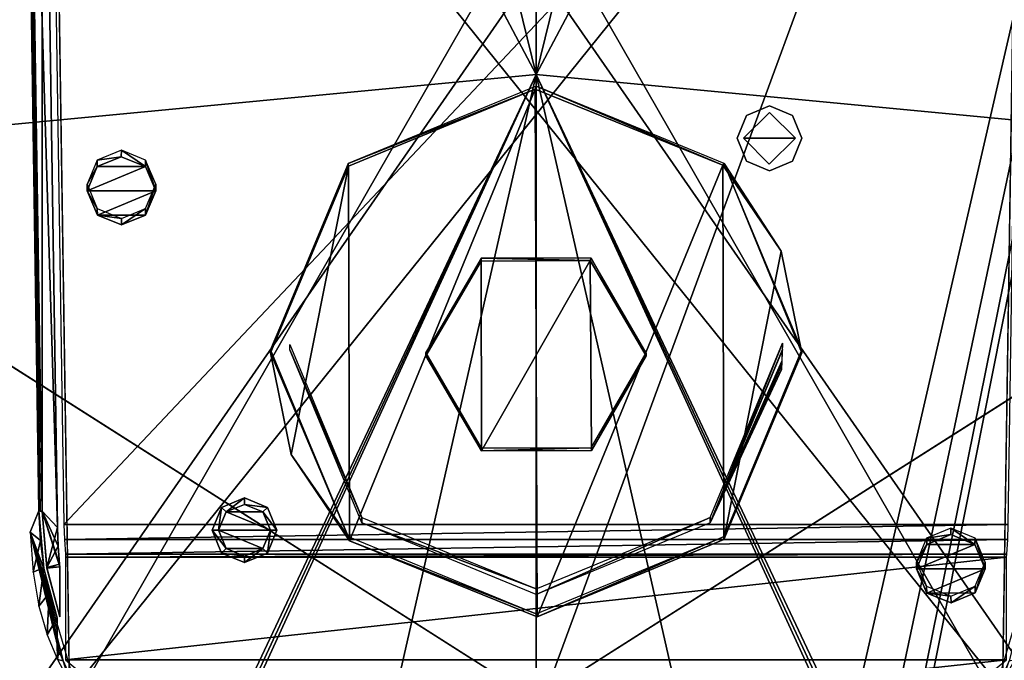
# Model space of a CAD drawing. Header units: millimetres. Extents: x -137 to 239, y -69 to 620.
# Tile 42 of 100: x -40 to 36, y 211 to 261. Entities that reach past the tile are written whole.
import ezdxf

# ---------------------------------------------------------------- set-up
doc = ezdxf.new("R2010")
doc.units = ezdxf.units.MM
doc.header["$LTSCALE"] = 65.185185
for name, color, linetype in [('105', 7, 'CONTINUOUS'), ('106', 7, 'CONTINUOUS'), ('163', 7, 'CONTINUOUS'), ('168', 7, 'CONTINUOUS'), ('169', 7, 'CONTINUOUS'), ('170', 7, 'CONTINUOUS'), ('178', 7, 'CONTINUOUS'), ('179', 7, 'CONTINUOUS'), ('348', 7, 'CONTINUOUS'), ('63', 7, 'CONTINUOUS'), ('67', 7, 'CONTINUOUS'), ('68', 7, 'CONTINUOUS'), ('72', 7, 'CONTINUOUS'), ('854', 7, 'CONTINUOUS'), ('855', 7, 'CONTINUOUS'), ('856', 7, 'CONTINUOUS'), ('859', 7, 'CONTINUOUS'), ('860', 7, 'CONTINUOUS'), ('861', 7, 'CONTINUOUS'), ('862', 7, 'CONTINUOUS'), ('863', 7, 'CONTINUOUS'), ('871', 7, 'CONTINUOUS'), ('873', 7, 'CONTINUOUS'), ('877', 7, 'CONTINUOUS'), ('880', 7, 'CONTINUOUS'), ('881', 7, 'CONTINUOUS'), ('936', 7, 'CONTINUOUS'), ('937', 7, 'CONTINUOUS'), ('938', 7, 'CONTINUOUS'), ('939', 7, 'CONTINUOUS'), ('940', 7, 'CONTINUOUS'), ('941', 7, 'CONTINUOUS'), ('942', 7, 'CONTINUOUS'), ('943', 7, 'CONTINUOUS'), ('944', 7, 'CONTINUOUS'), ('945', 7, 'CONTINUOUS'), ('971', 7, 'CONTINUOUS'), ('972', 7, 'CONTINUOUS'), ('974', 7, 'CONTINUOUS'), ('975', 7, 'CONTINUOUS')]:
    doc.layers.add(name, color=color, linetype=linetype)

msp = doc.modelspace()

# ---------------------------------------------------------------- linework, layer by layer
at = {"layer": '105', "color": 7, "linetype": 'Continuous'}
for points in [[(-65.32, 376.686, -191.759), (0, 304.783, -224.258), (-65.32, 249.752, -218.145), (-65.32, 376.686, -191.759)], [(0, 304.783, -224.258), (65.319, 376.686, -191.759), (65.319, 249.742, -218.146), (0, 304.783, -224.258)], [(0, 304.783, -224.258), (0.001, 208.203, -235.331), (-65.32, 249.752, -218.145), (0, 304.783, -224.258)], [(0.001, 208.203, -235.331), (0, 304.783, -224.258), (65.319, 249.742, -218.146), (0.001, 208.203, -235.331)], [(-65.32, 249.752, -218.145), (0.001, 208.203, -235.331), (-65.32, 120.029, -219.041), (-65.32, 249.752, -218.145)], [(65.319, 120.009, -219.04), (0.001, 208.203, -235.331), (65.319, 249.742, -218.146), (65.319, 120.009, -219.04)]]:
    msp.add_3dface(points, dxfattribs=at)
at = {"layer": '106', "color": 7, "linetype": 'Continuous'}
for points in [[(0, 398.023, -196.507), (-63.974, 377.154, -188.912), (-0.001, 256.481, -228.654), (0, 398.023, -196.507)], [(33.426, 392.793, -194.455), (0, 398.023, -196.507), (-0.001, 256.481, -228.654), (33.426, 392.793, -194.455)], [(63.974, 377.15, -188.912), (33.426, 392.793, -194.455), (-0.001, 256.481, -228.654), (63.974, 377.15, -188.912)], [(-63.974, 377.154, -188.912), (-63.984, 250.391, -215.485), (-0.001, 256.481, -228.654), (-63.974, 377.154, -188.912)], [(63.984, 250.391, -215.485), (63.974, 377.15, -188.912), (-0.001, 256.481, -228.654), (63.984, 250.391, -215.485)], [(-63.984, 250.391, -215.485), (-63.98, 120.881, -216.532), (-0.001, 256.481, -228.654), (-63.984, 250.391, -215.485)], [(-63.98, 120.881, -216.532), (-63.968, 118.992, -216.363), (-0.001, 256.481, -228.654), (-63.98, 120.881, -216.532)], [(-63.968, 118.992, -216.363), (-63.955, 117.104, -216.188), (-0.001, 256.481, -228.654), (-63.968, 118.992, -216.363)], [(-63.955, 117.104, -216.188), (-32.658, 112.783, -226.091), (-0.001, 256.481, -228.654), (-63.955, 117.104, -216.188)], [(-32.658, 112.783, -226.091), (-0.002, 111.336, -229.426), (-0.001, 256.481, -228.654), (-32.658, 112.783, -226.091)], [(-0.002, 111.336, -229.426), (63.984, 250.391, -215.485), (-0.001, 256.481, -228.654), (-0.002, 111.336, -229.426)], [(63.98, 120.881, -216.532), (63.984, 250.391, -215.485), (-0.002, 111.336, -229.426), (63.98, 120.881, -216.532)]]:
    msp.add_3dface(points, dxfattribs=at)
at = {"layer": '163', "color": 7, "linetype": 'Continuous'}
for points in [[(-35.991, 208.686, -225.311), (37.359, 299.826, -214.927), (-37.359, 299.826, -214.927), (-35.991, 208.686, -225.311)], [(35.991, 208.686, -225.311), (37.359, 299.826, -214.927), (-35.991, 208.686, -225.311), (35.991, 208.686, -225.311)]]:
    msp.add_3dface(points, dxfattribs=at)
at = {"layer": '168', "color": 7, "linetype": 'Continuous'}
for points in [[(-4.239, 242.08, -215.97), (-8.5, 234.76, -216.804), (-4.206, 227.423, -217.64), (-4.239, 242.08, -215.97)], [(4.174, 242.116, -215.966), (-4.239, 242.08, -215.97), (-4.206, 227.423, -217.64), (4.174, 242.116, -215.966)], [(4.263, 227.456, -217.637), (4.174, 242.116, -215.966), (-4.206, 227.423, -217.64), (4.263, 227.456, -217.637)], [(8.5, 234.76, -216.804), (4.174, 242.116, -215.966), (4.263, 227.456, -217.637), (8.5, 234.76, -216.804)]]:
    msp.add_3dface(points, dxfattribs=at)
at = {"layer": '169', "color": 7, "linetype": 'Continuous'}
for points in [[(-8.5, 234.987, -218.792), (-4.239, 242.08, -215.97), (-4.25, 242.301, -217.958), (-8.5, 234.987, -218.792)], [(-8.5, 234.76, -216.804), (-4.239, 242.08, -215.97), (-8.5, 234.987, -218.792), (-8.5, 234.76, -216.804)], [(-4.239, 242.08, -215.97), (4.174, 242.116, -215.966), (-4.25, 242.301, -217.958), (-4.239, 242.08, -215.97)], [(-4.25, 242.301, -217.958), (4.174, 242.116, -215.966), (4.25, 242.301, -217.958), (-4.25, 242.301, -217.958)], [(4.174, 242.116, -215.966), (8.5, 234.76, -216.804), (4.25, 242.301, -217.958), (4.174, 242.116, -215.966)], [(4.25, 242.301, -217.958), (8.5, 234.76, -216.804), (8.5, 234.987, -218.792), (4.25, 242.301, -217.958)]]:
    msp.add_3dface(points, dxfattribs=at)
at = {"layer": '170', "color": 7, "linetype": 'Continuous'}
for points in [[(-8.5, 234.76, -216.804), (-8.5, 234.987, -218.792), (-4.25, 227.673, -219.625), (-8.5, 234.76, -216.804)], [(-4.206, 227.423, -217.64), (-8.5, 234.76, -216.804), (-4.25, 227.673, -219.625), (-4.206, 227.423, -217.64)], [(8.5, 234.987, -218.792), (4.263, 227.456, -217.637), (4.25, 227.673, -219.625), (8.5, 234.987, -218.792)], [(8.5, 234.76, -216.804), (4.263, 227.456, -217.637), (8.5, 234.987, -218.792), (8.5, 234.76, -216.804)], [(4.25, 227.673, -219.625), (-4.206, 227.423, -217.64), (-4.25, 227.673, -219.625), (4.25, 227.673, -219.625)], [(4.263, 227.456, -217.637), (-4.206, 227.423, -217.64), (4.25, 227.673, -219.625), (4.263, 227.456, -217.637)]]:
    msp.add_3dface(points, dxfattribs=at)
at = {"layer": '178', "color": 7, "linetype": 'Continuous'}
for points in [[(0, 304.783, 224.258), (-65.319, 376.686, 191.759), (-65.319, 249.742, 218.146), (0, 304.783, 224.258)], [(65.32, 376.686, 191.759), (0, 304.783, 224.258), (65.32, 249.752, 218.145), (65.32, 376.686, 191.759)], [(-0.001, 208.203, 235.331), (0, 304.783, 224.258), (-65.319, 249.742, 218.146), (-0.001, 208.203, 235.331)], [(0, 304.783, 224.258), (-0.001, 208.203, 235.331), (65.32, 249.752, 218.145), (0, 304.783, 224.258)], [(-65.319, 120.009, 219.04), (-0.001, 208.203, 235.331), (-65.319, 249.742, 218.146), (-65.319, 120.009, 219.04)], [(65.32, 249.752, 218.145), (-0.001, 208.203, 235.331), (65.32, 120.029, 219.041), (65.32, 249.752, 218.145)]]:
    msp.add_3dface(points, dxfattribs=at)
at = {"layer": '179', "color": 7, "linetype": 'Continuous'}
for points in [[(-33.426, 392.793, 194.455), (0, 398.023, 196.507), (0.001, 256.481, 228.654), (-33.426, 392.793, 194.455)], [(0, 398.023, 196.507), (63.974, 377.154, 188.912), (0.001, 256.481, 228.654), (0, 398.023, 196.507)], [(-63.974, 377.15, 188.912), (-33.426, 392.793, 194.455), (0.001, 256.481, 228.654), (-63.974, 377.15, 188.912)], [(-63.984, 250.391, 215.485), (-63.974, 377.15, 188.912), (0.001, 256.481, 228.654), (-63.984, 250.391, 215.485)], [(63.974, 377.154, 188.912), (63.984, 250.391, 215.485), (0.001, 256.481, 228.654), (63.974, 377.154, 188.912)], [(0.002, 111.336, 229.426), (-63.984, 250.391, 215.485), (0.001, 256.481, 228.654), (0.002, 111.336, 229.426)], [(63.98, 120.881, 216.532), (63.968, 118.992, 216.363), (0.001, 256.481, 228.654), (63.98, 120.881, 216.532)], [(63.984, 250.391, 215.485), (63.98, 120.881, 216.532), (0.001, 256.481, 228.654), (63.984, 250.391, 215.485)], [(63.968, 118.992, 216.363), (63.955, 117.104, 216.188), (0.001, 256.481, 228.654), (63.968, 118.992, 216.363)], [(63.955, 117.104, 216.188), (32.658, 112.783, 226.091), (0.001, 256.481, 228.654), (63.955, 117.104, 216.188)], [(32.658, 112.783, 226.091), (0.002, 111.336, 229.426), (0.001, 256.481, 228.654), (32.658, 112.783, 226.091)], [(-63.98, 120.881, 216.532), (-63.984, 250.391, 215.485), (0.002, 111.336, 229.426), (-63.98, 120.881, 216.532)]]:
    msp.add_3dface(points, dxfattribs=at)
at = {"layer": '348', "color": 7, "linetype": 'Continuous'}
for points in [[(-35.991, 209.01, 224.217), (-37.359, 300.15, 213.833), (35.991, 209.01, 224.217), (-35.991, 209.01, 224.217)], [(35.991, 209.01, 224.217), (-37.359, 300.15, 213.833), (37.359, 300.15, 213.833), (35.991, 209.01, 224.217)]]:
    msp.add_3dface(points, dxfattribs=at)
at = {"layer": '63', "color": 7, "linetype": 'Continuous'}
for points in [[(62.5, 174.8, 140), (62.5, 354.8, 140), (-62.5, 174.8, 140), (62.5, 174.8, 140)], [(-62.5, 174.8, 140), (62.5, 354.8, 140), (-62.5, 354.8, 140), (-62.5, 174.8, 140)]]:
    msp.add_3dface(points, dxfattribs=at)
at = {"layer": '67', "color": 7, "linetype": 'Continuous'}
for points in [[(62.5, 354.8, -140), (62.5, 174.8, -140), (-62.5, 354.8, -140), (62.5, 354.8, -140)], [(-62.5, 354.8, -140), (62.5, 174.8, -140), (-62.5, 174.8, -140), (-62.5, 354.8, -140)]]:
    msp.add_3dface(points, dxfattribs=at)
at = {"layer": '68', "color": 7, "linetype": 'Continuous'}
for points in [[(-65, 156.8, -137.5), (-15, 166, -137.5), (65, 383.482, -137.5), (-65, 156.8, -137.5)], [(-65, 383.482, -137.5), (-65, 156.8, -137.5), (65, 383.482, -137.5), (-65, 383.482, -137.5)], [(65, 383.482, -137.5), (-15, 166, -137.5), (15, 166, -137.5), (65, 383.482, -137.5)], [(18.535, 164.536, -137.5), (65, 383.482, -137.5), (15, 166, -137.5), (18.535, 164.536, -137.5)], [(20, 161, -137.5), (65, 383.482, -137.5), (18.535, 164.536, -137.5), (20, 161, -137.5)], [(20, 156.8, -137.5), (65, 156.8, -137.5), (65, 383.482, -137.5), (20, 156.8, -137.5)], [(20, 156.8, -137.5), (65, 383.482, -137.5), (20, 161, -137.5), (20, 156.8, -137.5)]]:
    msp.add_3dface(points, dxfattribs=at)
at = {"layer": '72', "color": 7, "linetype": 'Continuous'}
for points in [[(65, 383.482, 137.5), (65, 156.8, 137.5), (-65, 383.482, 137.5), (65, 383.482, 137.5)], [(65, 156.8, 137.5), (-65, 156.8, 137.5), (-65, 383.482, 137.5), (65, 156.8, 137.5)]]:
    msp.add_3dface(points, dxfattribs=at)
at = {"layer": '854', "linetype": 'Continuous'}
for points in [[(20, 251.55, -149.5), (16, 251.55, -149.5), (18.008, 253.547, -149.5), (20, 251.55, -149.5)], [(17.992, 249.553, -149.5), (16, 251.55, -149.5), (20, 251.55, -149.5), (17.992, 249.553, -149.5)]]:
    msp.add_3dface(points, dxfattribs=at)
at = {"layer": '855', "linetype": 'Continuous'}
for points in [[(16.232, 253.318, -139.85), (18, 254.05, -139.85), (16.232, 253.318, -149), (16.232, 253.318, -139.85)], [(16.232, 253.318, -149), (18, 254.05, -139.85), (18, 254.05, -149), (16.232, 253.318, -149)], [(18, 254.05, -139.85), (19.768, 253.318, -139.85), (18, 254.05, -149), (18, 254.05, -139.85)], [(18, 254.05, -149), (19.768, 253.318, -139.85), (19.768, 253.318, -149), (18, 254.05, -149)], [(15.5, 251.55, -139.85), (16.232, 253.318, -139.85), (15.5, 251.55, -149), (15.5, 251.55, -139.85)], [(15.5, 251.55, -149), (16.232, 253.318, -139.85), (16.232, 253.318, -149), (15.5, 251.55, -149)], [(19.768, 253.318, -139.85), (20.5, 251.55, -139.85), (19.768, 253.318, -149), (19.768, 253.318, -139.85)], [(19.768, 253.318, -149), (20.5, 251.55, -139.85), (20.5, 251.55, -149), (19.768, 253.318, -149)]]:
    msp.add_3dface(points, dxfattribs=at)
at = {"layer": '856', "linetype": 'Continuous'}
for points in [[(15.5, 251.55, -139.85), (15.5, 251.55, -149), (16.232, 249.782, -149), (15.5, 251.55, -139.85)], [(16.232, 249.782, -139.85), (15.5, 251.55, -139.85), (16.232, 249.782, -149), (16.232, 249.782, -139.85)], [(20.5, 251.55, -149), (20.5, 251.55, -139.85), (19.768, 249.782, -139.85), (20.5, 251.55, -149)], [(20.5, 251.55, -149), (19.768, 249.782, -139.85), (19.768, 249.782, -149), (20.5, 251.55, -149)], [(18, 249.05, -139.85), (16.232, 249.782, -139.85), (18, 249.05, -149), (18, 249.05, -139.85)], [(18, 249.05, -149), (16.232, 249.782, -139.85), (16.232, 249.782, -149), (18, 249.05, -149)], [(19.768, 249.782, -139.85), (18, 249.05, -139.85), (19.768, 249.782, -149), (19.768, 249.782, -139.85)], [(19.768, 249.782, -149), (18, 249.05, -139.85), (18, 249.05, -149), (19.768, 249.782, -149)]]:
    msp.add_3dface(points, dxfattribs=at)
at = {"layer": '859', "color": 7, "linetype": 'Continuous'}
for points in [[(-20.5, 221.3, -155.5), (-24.5, 221.3, -155.5), (-23.914, 222.714, -155.5), (-20.5, 221.3, -155.5)], [(-22.5, 223.3, -155.5), (-21.086, 222.714, -155.5), (-23.914, 222.714, -155.5), (-22.5, 223.3, -155.5)], [(-21.086, 222.714, -155.5), (-20.5, 221.3, -155.5), (-23.914, 222.714, -155.5), (-21.086, 222.714, -155.5)], [(-23.914, 219.886, -155.5), (-24.5, 221.3, -155.5), (-21.086, 219.886, -155.5), (-23.914, 219.886, -155.5)], [(-21.086, 219.886, -155.5), (-24.5, 221.3, -155.5), (-20.5, 221.3, -155.5), (-21.086, 219.886, -155.5)], [(-22.5, 219.3, -155.5), (-23.914, 219.886, -155.5), (-21.086, 219.886, -155.5), (-22.5, 219.3, -155.5)]]:
    msp.add_3dface(points, dxfattribs=at)
at = {"layer": '860', "color": 7, "linetype": 'Continuous'}
for points in [[(-22.5, 223.8, -155), (-24.268, 223.068, -155), (-22.5, 223.8, -140), (-22.5, 223.8, -155)], [(-22.5, 223.8, -140), (-24.268, 223.068, -155), (-24.268, 223.068, -140), (-22.5, 223.8, -140)], [(-20.732, 223.068, -155), (-22.5, 223.8, -155), (-20.732, 223.068, -140), (-20.732, 223.068, -155)], [(-20.732, 223.068, -140), (-22.5, 223.8, -155), (-22.5, 223.8, -140), (-20.732, 223.068, -140)], [(-24.268, 223.068, -155), (-25, 221.3, -155), (-24.268, 223.068, -140), (-24.268, 223.068, -155)], [(-24.268, 223.068, -140), (-25, 221.3, -155), (-25, 221.3, -140), (-24.268, 223.068, -140)], [(-20, 221.3, -155), (-20.732, 223.068, -155), (-20, 221.3, -140), (-20, 221.3, -155)], [(-20, 221.3, -140), (-20.732, 223.068, -155), (-20.732, 223.068, -140), (-20, 221.3, -140)]]:
    msp.add_3dface(points, dxfattribs=at)
at = {"layer": '861', "color": 7, "linetype": 'Continuous'}
for points in [[(-25, 221.3, -155), (-24.268, 219.532, -155), (-25, 221.3, -140), (-25, 221.3, -155)], [(-25, 221.3, -140), (-24.268, 219.532, -155), (-24.268, 219.532, -140), (-25, 221.3, -140)], [(-20.732, 219.532, -155), (-20, 221.3, -155), (-20.732, 219.532, -140), (-20.732, 219.532, -155)], [(-20, 221.3, -155), (-20, 221.3, -140), (-20.732, 219.532, -140), (-20, 221.3, -155)], [(-24.268, 219.532, -155), (-22.5, 218.8, -155), (-24.268, 219.532, -140), (-24.268, 219.532, -155)], [(-24.268, 219.532, -140), (-22.5, 218.8, -155), (-22.5, 218.8, -140), (-24.268, 219.532, -140)], [(-22.5, 218.8, -155), (-20.732, 219.532, -155), (-22.5, 218.8, -140), (-22.5, 218.8, -155)], [(-22.5, 218.8, -140), (-20.732, 219.532, -155), (-20.732, 219.532, -140), (-22.5, 218.8, -140)]]:
    msp.add_3dface(points, dxfattribs=at)
at = {"layer": '862', "color": 7, "linetype": 'Continuous'}
for points in [[(-22.5, 223.8, -155), (-23.914, 222.714, -155.5), (-24.268, 223.068, -155), (-22.5, 223.8, -155)], [(-22.5, 223.3, -155.5), (-23.914, 222.714, -155.5), (-22.5, 223.8, -155), (-22.5, 223.3, -155.5)], [(-20.732, 223.068, -155), (-22.5, 223.3, -155.5), (-22.5, 223.8, -155), (-20.732, 223.068, -155)], [(-24.5, 221.3, -155.5), (-25, 221.3, -155), (-24.268, 223.068, -155), (-24.5, 221.3, -155.5)], [(-23.914, 222.714, -155.5), (-24.5, 221.3, -155.5), (-24.268, 223.068, -155), (-23.914, 222.714, -155.5)], [(-21.086, 222.714, -155.5), (-22.5, 223.3, -155.5), (-20.732, 223.068, -155), (-21.086, 222.714, -155.5)], [(-20, 221.3, -155), (-21.086, 222.714, -155.5), (-20.732, 223.068, -155), (-20, 221.3, -155)], [(-20.5, 221.3, -155.5), (-21.086, 222.714, -155.5), (-20, 221.3, -155), (-20.5, 221.3, -155.5)]]:
    msp.add_3dface(points, dxfattribs=at)
at = {"layer": '863', "color": 7, "linetype": 'Continuous'}
for points in [[(-24.5, 221.3, -155.5), (-23.914, 219.886, -155.5), (-25, 221.3, -155), (-24.5, 221.3, -155.5)], [(-25, 221.3, -155), (-23.914, 219.886, -155.5), (-24.268, 219.532, -155), (-25, 221.3, -155)], [(-21.086, 219.886, -155.5), (-20.5, 221.3, -155.5), (-20.732, 219.532, -155), (-21.086, 219.886, -155.5)], [(-20.732, 219.532, -155), (-20.5, 221.3, -155.5), (-20, 221.3, -155), (-20.732, 219.532, -155)], [(-23.914, 219.886, -155.5), (-22.5, 219.3, -155.5), (-24.268, 219.532, -155), (-23.914, 219.886, -155.5)], [(-22.5, 219.3, -155.5), (-21.086, 219.886, -155.5), (-22.5, 218.8, -155), (-22.5, 219.3, -155.5)], [(-22.5, 218.8, -155), (-21.086, 219.886, -155.5), (-20.732, 219.532, -155), (-22.5, 218.8, -155)], [(-24.268, 219.532, -155), (-22.5, 219.3, -155.5), (-22.5, 218.8, -155), (-24.268, 219.532, -155)]]:
    msp.add_3dface(points, dxfattribs=at)
at = {"layer": '871', "color": 7, "linetype": 'Continuous'}
msp.add_3dface([(39.045, 221.146, -226.774), (36.489, 211.217, -227.162), (35.327, 208.615, -228.345), (39.045, 221.146, -226.774)], dxfattribs=at)
at = {"layer": '873', "color": 7, "linetype": 'Continuous'}
for points in [[(-38.356, 222.792, -223.89), (-39.045, 221.146, -226.774), (-38.243, 220.507, -224.14), (-38.356, 222.792, -223.89)], [(-39.045, 221.146, -226.774), (-38.815, 218.072, -226.998), (-38.243, 220.507, -224.14), (-39.045, 221.146, -226.774)], [(-38.243, 220.507, -224.14), (-38.815, 218.072, -226.998), (-37.984, 218.424, -224.367), (-38.243, 220.507, -224.14)], [(-38.815, 218.072, -226.998), (-38.358, 215.431, -227.276), (-37.984, 218.424, -224.367), (-38.815, 218.072, -226.998)], [(-37.984, 218.424, -224.367), (-38.358, 215.431, -227.276), (-37.567, 216.457, -224.575), (-37.984, 218.424, -224.367)], [(-38.358, 215.431, -227.276), (-37.729, 213.226, -227.563), (-37.567, 216.457, -224.575), (-38.358, 215.431, -227.276)], [(-37.729, 213.226, -227.563), (-36.959, 214.545, -224.784), (-37.567, 216.457, -224.575), (-37.729, 213.226, -227.563)], [(-36.939, 211.318, -227.842), (-36.959, 214.545, -224.784), (-37.729, 213.226, -227.563), (-36.939, 211.318, -227.842)], [(-36.955, 213.586, -225.653), (-36.959, 214.545, -224.784), (-36.939, 211.318, -227.842), (-36.955, 213.586, -225.653)], [(-36.95, 212.631, -226.555), (-36.955, 213.586, -225.653), (-36.939, 211.318, -227.842), (-36.95, 212.631, -226.555)], [(-36.822, 212.007, -226.933), (-36.95, 212.631, -226.555), (-36.939, 211.318, -227.842), (-36.822, 212.007, -226.933)], [(-36.489, 211.217, -227.162), (-36.822, 212.007, -226.933), (-36.939, 211.318, -227.842), (-36.489, 211.217, -227.162)], [(-35.939, 209.511, -228.165), (-36.489, 211.217, -227.162), (-36.939, 211.318, -227.842), (-35.939, 209.511, -228.165)]]:
    msp.add_3dface(points, dxfattribs=at)
at = {"layer": '877', "color": 7, "linetype": 'Continuous'}
for points in [[(-38.115, 222.775, -223.705), (-38.113, 300.008, -214.906), (-39.255, 298.752, -215.049), (-38.115, 222.775, -223.705)], [(-36.935, 221.512, -223.849), (-38.113, 300.008, -214.906), (-38.115, 222.775, -223.705), (-36.935, 221.512, -223.849)], [(-37.752, 218.422, -224.201), (-36.935, 221.512, -223.849), (-38.115, 222.775, -223.705), (-37.752, 218.422, -224.201)], [(-36.882, 220.068, -224.014), (-36.935, 221.512, -223.849), (-37.752, 218.422, -224.201), (-36.882, 220.068, -224.014)], [(-36.762, 218.684, -224.172), (-36.882, 220.068, -224.014), (-37.752, 218.422, -224.201), (-36.762, 218.684, -224.172)], [(-36.75, 218.471, -224.196), (-36.762, 218.684, -224.172), (-37.752, 218.422, -224.201), (-36.75, 218.471, -224.196)], [(-36.75, 214.607, -224.636), (-36.75, 218.471, -224.196), (-37.752, 218.422, -224.201), (-36.75, 214.607, -224.636)]]:
    msp.add_3dface(points, dxfattribs=at)
at = {"layer": '880', "color": 7, "linetype": 'Continuous'}
for points in [[(-39.496, 298.77, -215.234), (-38.356, 222.793, -223.89), (-38.267, 222.779, -223.757), (-39.496, 298.77, -215.234)], [(-39.407, 298.756, -215.101), (-39.496, 298.77, -215.234), (-38.267, 222.779, -223.757), (-39.407, 298.756, -215.101)], [(-38.115, 222.775, -223.705), (-39.255, 298.752, -215.049), (-39.407, 298.756, -215.101), (-38.115, 222.775, -223.705)], [(-38.115, 222.775, -223.705), (-39.407, 298.756, -215.101), (-38.267, 222.779, -223.757), (-38.115, 222.775, -223.705)]]:
    msp.add_3dface(points, dxfattribs=at)
at = {"layer": '881', "color": 7, "linetype": 'Continuous'}
for points in [[(-37.609, 300.241, -216.892), (-36.431, 221.746, -225.836), (37.609, 300.241, -216.892), (-37.609, 300.241, -216.892)], [(37.609, 300.241, -216.892), (-36.431, 221.746, -225.836), (36.431, 221.746, -225.836), (37.609, 300.241, -216.892)], [(-36.431, 221.746, -225.836), (-36.392, 220.578, -225.969), (36.431, 221.746, -225.836), (-36.431, 221.746, -225.836)], [(36.431, 221.746, -225.836), (-36.392, 220.578, -225.969), (36.392, 220.577, -225.969), (36.431, 221.746, -225.836)], [(-36.392, 220.578, -225.969), (-36.311, 219.451, -226.097), (36.392, 220.577, -225.969), (-36.392, 220.578, -225.969)], [(36.392, 220.577, -225.969), (-36.311, 219.451, -226.097), (36.311, 219.449, -226.097), (36.392, 220.577, -225.969)], [(-36.311, 219.451, -226.097), (-36.3, 219.22, -226.123), (36.311, 219.449, -226.097), (-36.311, 219.451, -226.097)], [(36.311, 219.449, -226.097), (-36.3, 219.22, -226.123), (36.3, 219.218, -226.124), (36.311, 219.449, -226.097)], [(-36.3, 219.22, -226.123), (-36.3, 211.307, -227.025), (36.3, 219.218, -226.124), (-36.3, 219.22, -226.123)], [(36.3, 219.218, -226.124), (-36.3, 211.307, -227.025), (36.3, 211.307, -227.025), (36.3, 219.218, -226.124)], [(-36.3, 211.307, -227.025), (-28.02, 204.323, -227.821), (36.3, 211.307, -227.025), (-36.3, 211.307, -227.025)], [(36.3, 211.307, -227.025), (-28.02, 204.323, -227.821), (27.592, 204.173, -227.838), (36.3, 211.307, -227.025)]]:
    msp.add_3dface(points, dxfattribs=at)
at = {"layer": '936', "color": 7, "linetype": 'Continuous'}
for points in [[(-32.011, 250.121, -216.061), (-33.863, 249.363, -216.147), (-30.15, 249.375, -216.146), (-32.011, 250.121, -216.061)], [(-33.863, 249.363, -216.147), (-34.65, 247.492, -216.36), (-30.15, 249.375, -216.146), (-33.863, 249.363, -216.147)], [(-30.15, 249.375, -216.146), (-34.65, 247.492, -216.36), (-29.35, 247.492, -216.36), (-30.15, 249.375, -216.146)], [(-29.35, 247.492, -216.36), (-34.65, 247.492, -216.36), (-33.85, 245.609, -216.575), (-29.35, 247.492, -216.36)], [(-30.137, 245.621, -216.573), (-29.35, 247.492, -216.36), (-33.85, 245.609, -216.575), (-30.137, 245.621, -216.573)], [(-31.989, 244.863, -216.66), (-30.137, 245.621, -216.573), (-33.85, 245.609, -216.575), (-31.989, 244.863, -216.66)]]:
    msp.add_3dface(points, dxfattribs=at)
at = {"layer": '937', "color": 7, "linetype": 'Continuous'}
for points in [[(-33.874, 249.863, -220.619), (-32.011, 250.121, -216.061), (-32, 250.634, -220.531), (-33.874, 249.863, -220.619)], [(-33.863, 249.363, -216.147), (-32.011, 250.121, -216.061), (-33.874, 249.863, -220.619), (-33.863, 249.363, -216.147)], [(-32.011, 250.121, -216.061), (-30.15, 249.375, -216.146), (-32, 250.634, -220.531), (-32.011, 250.121, -216.061)], [(-32, 250.634, -220.531), (-30.15, 249.375, -216.146), (-30.126, 249.863, -220.619), (-32, 250.634, -220.531)], [(-34.65, 248.001, -220.831), (-33.863, 249.363, -216.147), (-33.874, 249.863, -220.619), (-34.65, 248.001, -220.831)], [(-34.65, 247.492, -216.36), (-33.863, 249.363, -216.147), (-34.65, 248.001, -220.831), (-34.65, 247.492, -216.36)], [(-30.15, 249.375, -216.146), (-29.35, 247.492, -216.36), (-30.126, 249.863, -220.619), (-30.15, 249.375, -216.146)], [(-30.126, 249.863, -220.619), (-29.35, 247.492, -216.36), (-29.35, 248.001, -220.831), (-30.126, 249.863, -220.619)]]:
    msp.add_3dface(points, dxfattribs=at)
at = {"layer": '938', "color": 7, "linetype": 'Continuous'}
for points in [[(-34.65, 247.492, -216.36), (-34.65, 248.001, -220.831), (-33.874, 246.14, -221.043), (-34.65, 247.492, -216.36)], [(-29.35, 247.492, -216.36), (-30.137, 245.621, -216.573), (-29.35, 248.001, -220.831), (-29.35, 247.492, -216.36)], [(-29.35, 248.001, -220.831), (-30.137, 245.621, -216.573), (-30.126, 246.14, -221.043), (-29.35, 248.001, -220.831)], [(-33.85, 245.609, -216.575), (-34.65, 247.492, -216.36), (-33.874, 246.14, -221.043), (-33.85, 245.609, -216.575)], [(-32, 245.368, -221.131), (-33.85, 245.609, -216.575), (-33.874, 246.14, -221.043), (-32, 245.368, -221.131)], [(-30.126, 246.14, -221.043), (-31.989, 244.863, -216.66), (-32, 245.368, -221.131), (-30.126, 246.14, -221.043)], [(-30.137, 245.621, -216.573), (-31.989, 244.863, -216.66), (-30.126, 246.14, -221.043), (-30.137, 245.621, -216.573)], [(-31.989, 244.863, -216.66), (-33.85, 245.609, -216.575), (-32, 245.368, -221.131), (-31.989, 244.863, -216.66)]]:
    msp.add_3dface(points, dxfattribs=at)
at = {"layer": '939', "color": 7, "linetype": 'Continuous'}
for points in [[(31.989, 220.96, -219.383), (30.137, 220.202, -219.47), (33.85, 220.213, -219.468), (31.989, 220.96, -219.383)], [(30.137, 220.202, -219.47), (29.35, 218.331, -219.683), (33.85, 220.213, -219.468), (30.137, 220.202, -219.47)], [(33.85, 220.213, -219.468), (29.35, 218.331, -219.683), (34.65, 218.331, -219.683), (33.85, 220.213, -219.468)], [(34.65, 218.331, -219.683), (29.35, 218.331, -219.683), (30.15, 216.448, -219.897), (34.65, 218.331, -219.683)], [(33.863, 216.46, -219.896), (34.65, 218.331, -219.683), (30.15, 216.448, -219.897), (33.863, 216.46, -219.896)], [(32.011, 215.701, -219.982), (33.863, 216.46, -219.896), (30.15, 216.448, -219.897), (32.011, 215.701, -219.982)]]:
    msp.add_3dface(points, dxfattribs=at)
at = {"layer": '940', "color": 7, "linetype": 'Continuous'}
for points in [[(30.126, 220.702, -223.942), (31.989, 220.96, -219.383), (32, 221.473, -223.854), (30.126, 220.702, -223.942)], [(31.989, 220.96, -219.383), (33.85, 220.213, -219.468), (32, 221.473, -223.854), (31.989, 220.96, -219.383)], [(32, 221.473, -223.854), (33.85, 220.213, -219.468), (33.874, 220.702, -223.942), (32, 221.473, -223.854)], [(29.35, 218.84, -224.154), (30.137, 220.202, -219.47), (30.126, 220.702, -223.942), (29.35, 218.84, -224.154)], [(30.137, 220.202, -219.47), (31.989, 220.96, -219.383), (30.126, 220.702, -223.942), (30.137, 220.202, -219.47)], [(33.85, 220.213, -219.468), (34.65, 218.331, -219.683), (33.874, 220.702, -223.942), (33.85, 220.213, -219.468)], [(33.874, 220.702, -223.942), (34.65, 218.331, -219.683), (34.65, 218.84, -224.154), (33.874, 220.702, -223.942)], [(29.35, 218.331, -219.683), (30.137, 220.202, -219.47), (29.35, 218.84, -224.154), (29.35, 218.331, -219.683)]]:
    msp.add_3dface(points, dxfattribs=at)
at = {"layer": '941', "color": 7, "linetype": 'Continuous'}
for points in [[(29.35, 218.331, -219.683), (29.35, 218.84, -224.154), (30.126, 216.978, -224.366), (29.35, 218.331, -219.683)], [(34.65, 218.331, -219.683), (33.863, 216.46, -219.896), (34.65, 218.84, -224.154), (34.65, 218.331, -219.683)], [(34.65, 218.84, -224.154), (33.863, 216.46, -219.896), (33.874, 216.978, -224.366), (34.65, 218.84, -224.154)], [(30.15, 216.448, -219.897), (29.35, 218.331, -219.683), (30.126, 216.978, -224.366), (30.15, 216.448, -219.897)], [(32, 216.207, -224.454), (30.15, 216.448, -219.897), (30.126, 216.978, -224.366), (32, 216.207, -224.454)], [(33.874, 216.978, -224.366), (32.011, 215.701, -219.982), (32, 216.207, -224.454), (33.874, 216.978, -224.366)], [(33.863, 216.46, -219.896), (32.011, 215.701, -219.982), (33.874, 216.978, -224.366), (33.863, 216.46, -219.896)], [(32.011, 215.701, -219.982), (30.15, 216.448, -219.897), (32, 216.207, -224.454), (32.011, 215.701, -219.982)]]:
    msp.add_3dface(points, dxfattribs=at)
at = {"layer": '942', "color": 7, "linetype": 'Continuous'}
for points in [[(-20.5, 235.213, -220.779), (-14.496, 220.811, -222.42), (-20.5, 234.987, -218.792), (-20.5, 235.213, -220.779)], [(-20.5, 234.987, -218.792), (-14.496, 220.811, -222.42), (-18.912, 227.135, -219.686), (-20.5, 234.987, -218.792)], [(20.5, 235.213, -220.779), (20.5, 234.987, -218.792), (14.486, 220.575, -220.434), (20.5, 235.213, -220.779)], [(14.496, 220.811, -222.42), (20.5, 235.213, -220.779), (14.486, 220.575, -220.434), (14.496, 220.811, -222.42)], [(-18.912, 227.135, -219.686), (-14.496, 220.811, -222.42), (-14.396, 220.486, -220.444), (-18.912, 227.135, -219.686)], [(-14.496, 220.811, -222.42), (0, 214.845, -223.099), (-14.396, 220.486, -220.444), (-14.496, 220.811, -222.42)], [(-14.396, 220.486, -220.444), (0, 214.845, -223.099), (0.081, 214.619, -221.112), (-14.396, 220.486, -220.444)], [(0, 214.845, -223.099), (14.496, 220.811, -222.42), (0.081, 214.619, -221.112), (0, 214.845, -223.099)], [(0.081, 214.619, -221.112), (14.496, 220.811, -222.42), (14.486, 220.575, -220.434), (0.081, 214.619, -221.112)]]:
    msp.add_3dface(points, dxfattribs=at)
at = {"layer": '943', "color": 7, "linetype": 'Continuous'}
for points in [[(-14.496, 249.616, -219.138), (-0.081, 255.355, -216.471), (0, 255.581, -218.458), (-14.496, 249.616, -219.138)], [(-14.486, 249.399, -217.149), (-0.081, 255.355, -216.471), (-14.496, 249.616, -219.138), (-14.486, 249.399, -217.149)], [(-0.081, 255.355, -216.471), (14.396, 249.487, -217.139), (0, 255.581, -218.458), (-0.081, 255.355, -216.471)], [(0, 255.581, -218.458), (14.396, 249.487, -217.139), (14.496, 249.616, -219.138), (0, 255.581, -218.458)], [(-20.5, 235.213, -220.779), (-14.486, 249.399, -217.149), (-14.496, 249.616, -219.138), (-20.5, 235.213, -220.779)], [(-20.5, 235.213, -220.779), (-20.5, 234.987, -218.792), (-14.486, 249.399, -217.149), (-20.5, 235.213, -220.779)], [(14.396, 249.487, -217.139), (18.912, 242.838, -217.897), (14.496, 249.616, -219.138), (14.396, 249.487, -217.139)], [(20.5, 234.987, -218.792), (20.5, 235.213, -220.779), (14.496, 249.616, -219.138), (20.5, 234.987, -218.792)], [(18.912, 242.838, -217.897), (20.5, 234.987, -218.792), (14.496, 249.616, -219.138), (18.912, 242.838, -217.897)]]:
    msp.add_3dface(points, dxfattribs=at)
at = {"layer": '944', "color": 7, "linetype": 'Continuous'}
for points in [[(-14.486, 249.399, -217.149), (-14.396, 220.486, -220.444), (-0.081, 255.355, -216.471), (-14.486, 249.399, -217.149)], [(-14.396, 220.486, -220.444), (0.081, 214.619, -221.112), (-0.081, 255.355, -216.471), (-14.396, 220.486, -220.444)], [(-0.081, 255.355, -216.471), (0.081, 214.619, -221.112), (14.396, 249.487, -217.139), (-0.081, 255.355, -216.471)], [(-20.5, 234.987, -218.792), (-18.912, 227.135, -219.686), (-14.486, 249.399, -217.149), (-20.5, 234.987, -218.792)], [(-18.912, 227.135, -219.686), (-14.396, 220.486, -220.444), (-14.486, 249.399, -217.149), (-18.912, 227.135, -219.686)], [(0.081, 214.619, -221.112), (14.486, 220.575, -220.434), (14.396, 249.487, -217.139), (0.081, 214.619, -221.112)], [(14.396, 249.487, -217.139), (14.486, 220.575, -220.434), (18.912, 242.838, -217.897), (14.396, 249.487, -217.139)], [(14.486, 220.575, -220.434), (20.5, 234.987, -218.792), (18.912, 242.838, -217.897), (14.486, 220.575, -220.434)]]:
    msp.add_3dface(points, dxfattribs=at)
at = {"layer": '945', "color": 7, "linetype": 'Continuous'}
for points in [[(-19, 235.645, -224.571), (-13.435, 222.297, -226.092), (-19, 235.213, -220.779), (-19, 235.645, -224.571)], [(19, 235.729, -224.537), (18.96, 234.354, -224.138), (13.435, 221.865, -222.3), (19, 235.729, -224.537)], [(13.435, 222.297, -226.092), (19, 235.729, -224.537), (13.435, 221.865, -222.3), (13.435, 222.297, -226.092)], [(-19, 235.213, -220.779), (-13.435, 222.297, -226.092), (-13.435, 221.865, -222.3), (-19, 235.213, -220.779)], [(18.96, 234.072, -221.674), (19, 235.242, -221.027), (13.435, 221.865, -222.3), (18.96, 234.072, -221.674)], [(13.435, 221.865, -222.3), (19, 235.242, -221.027), (19, 235.213, -220.779), (13.435, 221.865, -222.3)], [(18.96, 234.354, -224.138), (18.919, 233.701, -222.964), (13.435, 221.865, -222.3), (18.96, 234.354, -224.138)], [(18.919, 233.701, -222.964), (18.96, 234.072, -221.674), (13.435, 221.865, -222.3), (18.919, 233.701, -222.964)], [(-13.435, 222.297, -226.092), (0, 216.767, -226.722), (-13.435, 221.865, -222.3), (-13.435, 222.297, -226.092)], [(-13.435, 221.865, -222.3), (0, 216.767, -226.722), (0, 216.335, -222.93), (-13.435, 221.865, -222.3)], [(0, 216.767, -226.722), (13.435, 222.297, -226.092), (0, 216.335, -222.93), (0, 216.767, -226.722)], [(0, 216.335, -222.93), (13.435, 222.297, -226.092), (13.435, 221.865, -222.3), (0, 216.335, -222.93)]]:
    msp.add_3dface(points, dxfattribs=at)
at = {"layer": '971', "color": 7, "linetype": 'Continuous'}
for points in [[(-38.356, 222.793, 223.89), (-39.496, 298.77, 215.234), (-39.407, 298.756, 215.101), (-38.356, 222.793, 223.89)], [(-38.267, 222.779, 223.757), (-38.356, 222.793, 223.89), (-39.407, 298.756, 215.101), (-38.267, 222.779, 223.757)], [(-39.255, 298.752, 215.049), (-38.267, 222.779, 223.757), (-39.407, 298.756, 215.101), (-39.255, 298.752, 215.049)], [(-38.115, 222.775, 223.705), (-38.267, 222.779, 223.757), (-39.255, 298.752, 215.049), (-38.115, 222.775, 223.705)]]:
    msp.add_3dface(points, dxfattribs=at)
at = {"layer": '972', "color": 7, "linetype": 'Continuous'}
for points in [[(-38.356, 222.793, 223.89), (-37.971, 218.347, 224.373), (-39.045, 221.147, 226.775), (-38.356, 222.793, 223.89)], [(-36.819, 211.999, 226.937), (-36.489, 211.217, 227.162), (-39.045, 221.147, 226.775), (-36.819, 211.999, 226.937)], [(-39.045, 221.147, 226.775), (-36.489, 211.217, 227.162), (-35.327, 208.615, 228.345), (-39.045, 221.147, 226.775)], [(-36.951, 212.631, 226.555), (-36.819, 211.999, 226.937), (-39.045, 221.147, 226.775), (-36.951, 212.631, 226.555)], [(-36.955, 213.586, 225.653), (-36.951, 212.631, 226.555), (-39.045, 221.147, 226.775), (-36.955, 213.586, 225.653)], [(-36.959, 214.545, 224.784), (-36.955, 213.586, 225.653), (-39.045, 221.147, 226.775), (-36.959, 214.545, 224.784)], [(-37.971, 218.347, 224.373), (-36.959, 214.545, 224.784), (-39.045, 221.147, 226.775), (-37.971, 218.347, 224.373)]]:
    msp.add_3dface(points, dxfattribs=at)
at = {"layer": '974', "color": 7, "linetype": 'Continuous'}
msp.add_3dface([(35.939, 209.511, 228.165), (36.489, 211.217, 227.162), (36.939, 211.318, 227.842), (35.939, 209.511, 228.165)], dxfattribs=at)
at = {"layer": '975', "color": 7, "linetype": 'Continuous'}
for points in [[(-36.935, 221.512, 223.849), (-39.255, 298.752, 215.049), (-38.113, 300.008, 214.906), (-36.935, 221.512, 223.849)], [(-38.115, 222.775, 223.705), (-39.255, 298.752, 215.049), (-36.935, 221.512, 223.849), (-38.115, 222.775, 223.705)], [(-38.115, 222.775, 223.705), (-36.75, 218.469, 224.196), (-37.74, 218.379, 224.206), (-38.115, 222.775, 223.705)], [(-36.75, 218.469, 224.196), (-38.115, 222.775, 223.705), (-36.762, 218.683, 224.172), (-36.75, 218.469, 224.196)], [(-36.762, 218.683, 224.172), (-38.115, 222.775, 223.705), (-36.882, 220.067, 224.014), (-36.762, 218.683, 224.172)], [(-36.882, 220.067, 224.014), (-38.115, 222.775, 223.705), (-36.935, 221.512, 223.849), (-36.882, 220.067, 224.014)], [(-36.75, 218.469, 224.196), (-36.75, 214.607, 224.636), (-37.74, 218.379, 224.206), (-36.75, 218.469, 224.196)]]:
    msp.add_3dface(points, dxfattribs=at)

doc.saveas('drawing.dxf')
